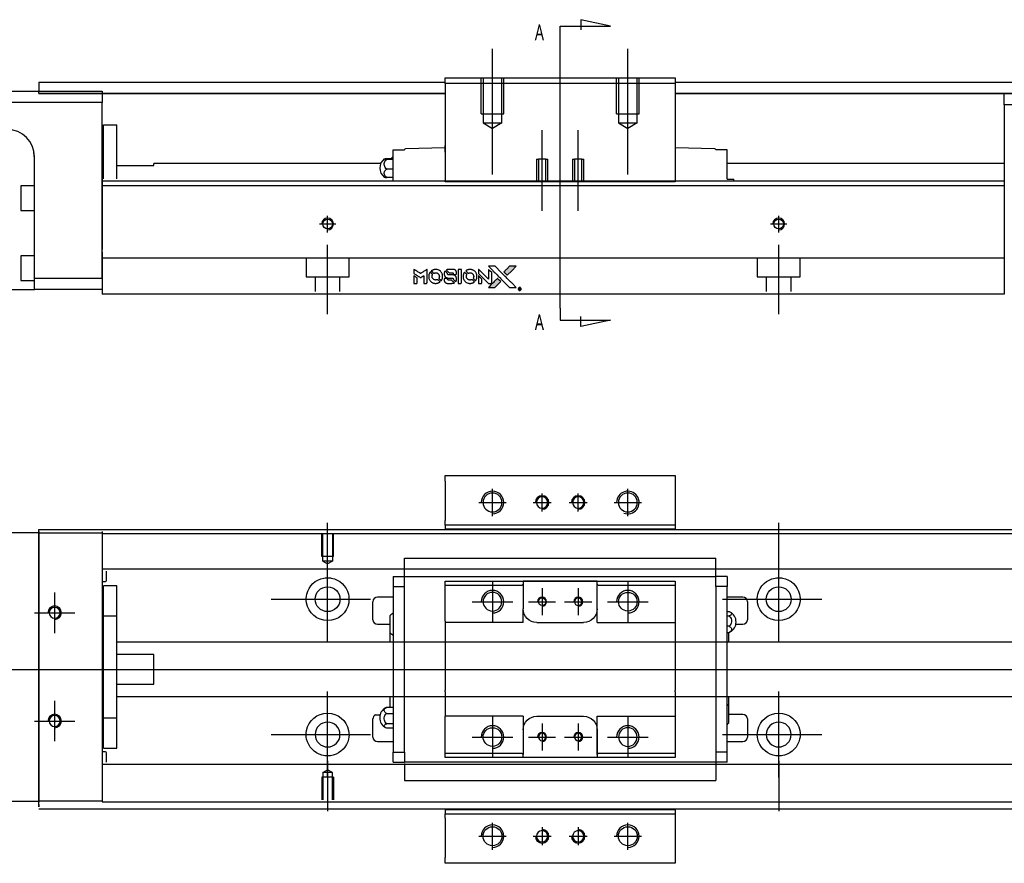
# Model space of a CAD drawing. Header units: millimetres. Extents: x -257 to 3135, y -1556 to 860.
# Tile 34 of 40: x 1218 to 1436, y -636 to -449. Entities that reach past the tile are written whole.
import ezdxf
from ezdxf.lldxf.tags import DXFTag

# ---------------------------------------------------------------- set-up
doc = ezdxf.new("R2010")
doc.units = ezdxf.units.MM
doc.layers.get('0').update_dxf_attribs({"linetype": 'CONTINUOUS'})
doc.styles.add('CHN', font='Microsoft JhengHei.ttf')
tags = doc.linetypes.add('DASHED', pattern=[25.72, 12.86, -12.86]).pattern_tags.tags
tags[6:7] = [DXFTag(74, 4), DXFTag(75, 0), DXFTag(340, '0'), DXFTag(46, 0.0), DXFTag(50, 0.0), DXFTag(44, 0.0), DXFTag(45, 0.0)]
tags[4:5] = [DXFTag(74, 4), DXFTag(75, 0), DXFTag(340, '0'), DXFTag(46, 0.0), DXFTag(50, 0.0), DXFTag(44, 0.0), DXFTag(45, 0.0)]

# ---------------------------------------------------------------- blocks, each defined once
blk = doc.blocks.new('MosionX logo(完整正式版)')
h = blk.add_hatch(color=22)
h.dxf.hatch_style = 1
h.paths.add_polyline_path([(-1416, 1831), (-1517, 1831), (-1619, 1831), (-1707, 1742, 0.000288), (-1740, 1709, 0.000479), (-1769, 1680, 0.000013), (-1794, 1654, 0.197177), (-1794, 1654, 0.197497), (-1794, 1653, 0.00004), (-1779, 1638, 0.000834), (-1763, 1622, 0.000506), (-1744, 1603), (-1694, 1552), (-1555, 1692)])
h.paths.add_polyline_path([(-1892, 1355), (-1942, 1405, 0.000476), (-1962, 1424, 0.000789), (-1978, 1441, 0.000035), (-1993, 1455, 0.19758), (-1993, 1456, 0.198396), (-1994, 1455, 0.000019), (-2014, 1435, 0.000582), (-2036, 1413, 0.000351), (-2062, 1387, 0.000108), (-2174, 1275, 0.000692), (-2230, 1218, 0.000077), (-2269, 1179, 0.197527), (-2269, 1178, 0.410181), (-2269, 1177, 0.000493), (-2248, 1177, 0.002424), (-2219, 1177, 0.000529), (-2169, 1177), (-2070, 1177), (-1981, 1266)])
at = {"color": 22}
for points in [[(-2150, 1708, -0.000056), (-2089, 1647, -0.000021), (-2004, 1562, -0.000021), (-1911, 1469, -0.000025), (-1823, 1381), (-1619, 1177), (-1518, 1177), (-1417, 1177), (-1553, 1315, 0.000274), (-1619, 1381, 0.000123), (-1705, 1467, 0.000121), (-1797, 1559, 0.000165), (-1879, 1641), (-2068, 1831), (-2170, 1831), (-2272, 1831)], [(-1707, 1742, 0.000288), (-1740, 1709, 0.000479), (-1769, 1680, 0.000013), (-1794, 1654, 0.197177), (-1794, 1654, 0.197497), (-1794, 1653, 0.00004), (-1779, 1638, 0.000836), (-1763, 1622, 0.000505), (-1744, 1603), (-1694, 1552), (-1555, 1692), (-1416, 1831), (-1517, 1831), (-1619, 1831)], [(-4562, 1668), (-4562, 1603), (-4545, 1592, -0.000297), (-4534, 1586, -0.000037), (-4510, 1571, -0.000043), (-4482, 1554, -0.000036), (-4452, 1535, 0.000044), (-4422, 1517, 0.000063), (-4396, 1501, 0.000035), (-4374, 1488, 0.0009), (-4368, 1484), (-4360, 1479), (-4348, 1486, 0.001175), (-4342, 1490, 0.000208), (-4329, 1498, 0.000225), (-4315, 1506, 0.000203), (-4300, 1516, -0.000711), (-4286, 1525, -0.001119), (-4274, 1532, -0.000263), (-4263, 1539, -0.04589), (-4262, 1539, -0.519312), (-4261, 1539, -0.001914), (-4261, 1521, -0.003124), (-4260, 1493, -0.000285), (-4260, 1421), (-4260, 1303), (-4219, 1303, 0.001727), (-4189, 1303, 0.025279), (-4179, 1303, 0.073886), (-4173, 1305, 0.07426), (-4167, 1308, 0.03264), (-4166, 1310, 0.01784), (-4164, 1311, 0.017712), (-4163, 1313, 0.026854), (-4162, 1315), (-4160, 1319), (-4160, 1526), (-4159, 1733), (-4162, 1731, -0.004595), (-4163, 1730, -0.00016), (-4169, 1726, -0.000298), (-4177, 1722, -0.000208), (-4185, 1717, 0.000986), (-4210, 1701, 0.00025), (-4250, 1676, 0.000268), (-4292, 1650, 0.000436), (-4329, 1627, -0.002932), (-4341, 1619, -0.004718), (-4351, 1613, -0.001113), (-4360, 1608, -0.227179), (-4361, 1608, -0.045982), (-4362, 1608, -0.000145), (-4374, 1616, -0.000825), (-4387, 1624, -0.000517), (-4403, 1634, 0.000056), (-4458, 1668, 0.000289), (-4488, 1687, 0.000481), (-4511, 1701, 0.000418), (-4535, 1715), (-4562, 1732)], [(-4562, 1417), (-4562, 1303), (-4521, 1303, 0.000842), (-4494, 1303, 0.010591), (-4484, 1303, 0.028995), (-4479, 1303, 0.069543), (-4475, 1305, 0.051063), (-4471, 1307, 0.039932), (-4468, 1310, 0.039414), (-4465, 1314, 0.045845), (-4462, 1318, 0.094811), (-4461, 1322, 0.007124), (-4461, 1333, 0.004713), (-4461, 1352, 0.000534), (-4461, 1395), (-4461, 1469), (-4471, 1475, 0.000828), (-4502, 1494, 0.000879), (-4532, 1513, 0.000048), (-4561, 1530, 0.137596), (-4562, 1531, 0.413028), (-4562, 1530, 0.000016), (-4562, 1497, 0.000623), (-4562, 1460, 0.000374)], [(-4068, 1643, 0.064158), (-4094, 1594, 0.06356), (-4108, 1539, 0.064004), (-4107, 1483, 0.066747), (-4091, 1429, 0.04321), (-4073, 1396, 0.044737), (-4050, 1367, 0.044901), (-4021, 1342, 0.044184), (-3989, 1323, 0.026293), (-3965, 1313, 0.033344), (-3941, 1306, 0.033227), (-3917, 1303, 0.025815), (-3890, 1302, 0.023119), (-3864, 1304, 0.031044), (-3841, 1308, 0.031337), (-3819, 1315, 0.024258), (-3796, 1325, 0.015622), (-3788, 1329, 0.008495), (-3778, 1335, 0.008415), (-3769, 1341, 0.020814), (-3763, 1346), (-3760, 1348), (-3791, 1379, 0.002843), (-3814, 1403, 0.033917), (-3823, 1411, 0.087906), (-3831, 1414, 0.073302), (-3839, 1416, 0.022047), (-3843, 1415, 0.026465), (-3847, 1415, 0.022233), (-3851, 1414, 0.009985), (-3857, 1412, -0.039011), (-3876, 1407, -0.044398), (-3896, 1406, -0.045096), (-3915, 1408, -0.04265), (-3934, 1413, -0.071154), (-3961, 1428, -0.068827), (-3983, 1450, -0.068713), (-3998, 1476, -0.070507), (-4005, 1506, -0.028605), (-4006, 1519, -0.031418), (-4005, 1531, -0.031044), (-4002, 1544, -0.02668), (-3998, 1556, 0.038913), (-3996, 1564, 0.043732), (-3995, 1571, 0.047754), (-3995, 1578, 0.075756), (-3997, 1583, 0.07294), (-3999, 1586, 0.003456), (-4006, 1594, 0.005023), (-4017, 1605, 0.002422), (-4030, 1619, 0.000819), (-4042, 1631, 0.001349), (-4053, 1641, 0.0001), (-4062, 1650, 0.205335), (-4062, 1651, 0.219821), (-4063, 1650, 0.002494), (-4064, 1648, 0.007089), (-4066, 1646, 0.004494)], [(-3917, 1731, 0.024131), (-3935, 1728, 0.022344), (-3954, 1723, 0.021883), (-3972, 1717, 0.020884), (-3990, 1709, 0.010669), (-4000, 1703, 0.010389), (-4011, 1697, 0.010913), (-4020, 1692, 0.022227), (-4026, 1687), (-4029, 1685), (-3996, 1653, 0.002452), (-3984, 1640, 0.003628), (-3972, 1630, 0.001662), (-3963, 1621, 0.070159), (-3960, 1619, 0.047671), (-3958, 1618, 0.018624), (-3956, 1618, 0.017921), (-3953, 1617, 0.018804), (-3950, 1617, 0.018255), (-3946, 1617, 0.041312), (-3943, 1617, 0.037164), (-3939, 1618, 0.012342), (-3935, 1620, -0.015101), (-3924, 1624, -0.035998), (-3916, 1626, -0.033244), (-3907, 1627, -0.011249), (-3894, 1627, -0.004059), (-3883, 1627, -0.019693), (-3877, 1627, -0.027943), (-3872, 1626, -0.014411), (-3866, 1624, -0.033089), (-3851, 1619, -0.033887), (-3838, 1613, -0.034021), (-3825, 1604, -0.033942), (-3814, 1594, -0.02816), (-3804, 1582, -0.035032), (-3796, 1570, -0.035269), (-3790, 1557, -0.029196), (-3785, 1543, -0.037862), (-3782, 1526, -0.043657), (-3782, 1510, -0.043064), (-3784, 1494, -0.035184), (-3790, 1477, 0.033699), (-3792, 1470, 0.052815), (-3793, 1463, 0.059167), (-3793, 1456, 0.058972), (-3791, 1450, 0.059208), (-3788, 1445, 0.021125), (-3783, 1439, 0.008691), (-3773, 1429, 0.000851), (-3749, 1405, 0.001873), (-3736, 1393, 0.013884), (-3730, 1387, 0.022355), (-3726, 1385, 0.341453), (-3725, 1385, 0.073011), (-3722, 1388, 0.004587), (-3714, 1399, 0.00748), (-3707, 1411, 0.016837), (-3702, 1420, 0.028606), (-3692, 1443, 0.031352), (-3685, 1465, 0.031004), (-3681, 1489, 0.0268), (-3680, 1514, 0.026698), (-3681, 1541, 0.03002), (-3686, 1566, 0.030357), (-3693, 1590, 0.028554), (-3703, 1614, 0.062944), (-3732, 1658, 0.062206), (-3772, 1694, 0.062448), (-3819, 1719, 0.064355), (-3870, 1731, 0.017377), (-3880, 1731, 0.008369), (-3893, 1731, 0.008367), (-3907, 1731, 0.01757)], [(-3610, 1675, 0.023289), (-3616, 1665, 0.026845), (-3621, 1655, 0.026047), (-3626, 1644, 0.019751), (-3629, 1631, 0.013249), (-3631, 1624, 0.025169), (-3631, 1618, 0.016532), (-3632, 1611, 0.002937), (-3632, 1598, 0.003317), (-3632, 1586, 0.011808), (-3631, 1578, 0.01777), (-3631, 1572, 0.021476), (-3630, 1567, 0.04325), (-3623, 1544, 0.045753), (-3612, 1523, 0.04649), (-3598, 1505, 0.047672), (-3581, 1490, 0.025315), (-3573, 1485, 0.015208), (-3564, 1480, 0.01512), (-3554, 1476, 0.022488), (-3546, 1473, 0.027857), (-3532, 1469, 0.034138), (-3519, 1467, 0.014286), (-3499, 1467, 0.00124), (-3449, 1467, -0.00103), (-3418, 1467, -0.002552), (-3396, 1466, -0.001594), (-3379, 1466, -0.047676), (-3374, 1466, -0.085307), (-3367, 1463, -0.097789), (-3361, 1457, -0.085947), (-3357, 1450, -0.051339), (-3356, 1440, 0.014634), (-3355, 1436, 0.015028), (-3355, 1433, 0.014927), (-3354, 1430, 0.059415), (-3353, 1429, 0.070595), (-3351, 1425, 0.00028), (-3315, 1389, 0.000111), (-3279, 1352, 0.200239), (-3277, 1352, 0.268906), (-3276, 1352, 0.001866), (-3271, 1361, 0.007532), (-3267, 1370, 0.017818), (-3263, 1376, 0.013256), (-3261, 1383, 0.011636), (-3258, 1391, 0.011528), (-3256, 1399, 0.012303), (-3254, 1407, 0.0423), (-3252, 1419, 0.013657), (-3252, 1437, 0.013857), (-3252, 1455, 0.037428), (-3254, 1468, 0.014927), (-3256, 1477, 0.0122), (-3259, 1486, 0.012518), (-3262, 1494, 0.023062), (-3265, 1501, 0.065961), (-3281, 1525, 0.06055), (-3304, 1545, 0.059676), (-3331, 1559, 0.060497), (-3360, 1567, 0.025683), (-3367, 1567, 0.001528), (-3386, 1567, 0.002124), (-3410, 1568, 0.001173), (-3439, 1568, -0.000809), (-3490, 1568, -0.017164), (-3506, 1568, -0.063931), (-3514, 1570, -0.108429), (-3520, 1573, -0.052941), (-3523, 1577, -0.063675), (-3525, 1582, -0.050562), (-3526, 1587, -0.020337), (-3527, 1595, 0.009897), (-3528, 1599, 0.016482), (-3528, 1603, 0.019019), (-3529, 1606, 0.06043), (-3530, 1608, 0.076267), (-3533, 1613, 0.00054), (-3566, 1646, 0.000307), (-3601, 1680, 0.142594), (-3604, 1681, 0.232419), (-3604, 1681, 0.022995), (-3606, 1680, 0.024627), (-3608, 1678, 0.015407)], [(-3516, 1731, 0.018538), (-3522, 1730, 0.010695), (-3530, 1729, 0.01068), (-3538, 1727, 0.017678), (-3544, 1725, 0.013849), (-3551, 1722, 0.011814), (-3559, 1719, 0.004513), (-3566, 1716, 0.290035), (-3566, 1715, 0.196418), (-3566, 1714, 0.000124), (-3554, 1702, 0.001477), (-3540, 1688, 0.000898), (-3524, 1671), (-3481, 1629), (-3427, 1628, -0.001471), (-3387, 1628, -0.028714), (-3374, 1627, -0.097073), (-3367, 1625, -0.084199), (-3361, 1620, -0.042698), (-3359, 1616, -0.053912), (-3357, 1612, -0.051004), (-3356, 1608, -0.032967), (-3355, 1602, 0.00807), (-3355, 1600, 0.003023), (-3355, 1596, 0.002994), (-3355, 1592, 0.003629), (-3355, 1588), (-3354, 1579), (-3313, 1579, 0.001618), (-3293, 1579, 0.005206), (-3280, 1579, 0.00535), (-3271, 1579, 0.060675), (-3268, 1580, 0.048484), (-3266, 1581, 0.02389), (-3264, 1582, 0.022812), (-3261, 1584, 0.02462), (-3259, 1586, 0.061781), (-3255, 1591, 0.080179), (-3253, 1596, 0.048561), (-3252, 1604, 0.010021), (-3251, 1619, 0.016602), (-3252, 1638, 0.031409), (-3254, 1653, 0.036474), (-3258, 1666, 0.03439), (-3263, 1679, 0.065928), (-3277, 1699, 0.069066), (-3296, 1715, 0.065697), (-3319, 1725, 0.051559), (-3346, 1731, 0.020904), (-3360, 1731, 0.000451), (-3431, 1731, 0.000419), (-3502, 1732, 0.022759)], [(-3202, 1517), (-3202, 1303), (-3160, 1303), (-3118, 1303), (-3113, 1306, 0.071429), (-3109, 1309, 0.054799), (-3105, 1313, 0.053585), (-3102, 1318, 0.060698), (-3101, 1323, 0.033975), (-3100, 1332, 0.000112), (-3100, 1441, 0.000726), (-3100, 1548, 0.001084), (-3101, 1641), (-3102, 1732), (-3152, 1732), (-3202, 1732)], [(-3011, 1643, 0.018008), (-3017, 1634, 0.009842), (-3023, 1622, 0.009807), (-3030, 1610, 0.015716), (-3035, 1599, 0.048467), (-3047, 1561, 0.045841), (-3052, 1520, 0.046006), (-3049, 1479, 0.049638), (-3039, 1441, 0.064819), (-3012, 1391, 0.06695), (-2974, 1350, 0.066691), (-2926, 1320, 0.063505), (-2872, 1304, 0.03135), (-2858, 1302, 0.010439), (-2837, 1302, 0.010391), (-2817, 1302, 0.032408), (-2803, 1304, 0.015696), (-2787, 1307, 0.018095), (-2771, 1312, 0.018551), (-2757, 1317, 0.018352), (-2743, 1323, 0.015568), (-2733, 1328, 0.009832), (-2723, 1334, 0.009795), (-2713, 1341, 0.023727), (-2706, 1346), (-2703, 1348), (-2734, 1379, 0.001528), (-2751, 1397, 0.010022), (-2760, 1406, 0.019586), (-2766, 1411, 0.061865), (-2771, 1413, 0.055054), (-2777, 1415, 0.061607), (-2784, 1416, 0.048725), (-2792, 1415, 0.020221), (-2802, 1412, -0.017722), (-2813, 1409, -0.02685), (-2822, 1407, -0.02759), (-2832, 1406, -0.020233), (-2843, 1406, -0.04793), (-2864, 1409, -0.048386), (-2883, 1416, -0.047866), (-2901, 1426, -0.044964), (-2917, 1440, -0.04333), (-2931, 1457, -0.050921), (-2941, 1475, -0.051473), (-2946, 1495, -0.0459), (-2948, 1516, -0.019014), (-2948, 1526, -0.024114), (-2947, 1535, -0.025081), (-2945, 1544, -0.023892), (-2942, 1553, 0.008624), (-2939, 1560, 0.026486), (-2938, 1564, 0.035074), (-2937, 1568, 0.02756), (-2937, 1573, 0.087163), (-2939, 1580, 0.073291), (-2942, 1587, 0.028074), (-2951, 1596, 0.002594), (-2973, 1619), (-3005, 1651)], [(-2860, 1730, 0.023681), (-2878, 1728, 0.022402), (-2896, 1723, 0.021929), (-2914, 1717, 0.020503), (-2931, 1709, 0.013745), (-2941, 1704, 0.009767), (-2952, 1698, 0.009658), (-2962, 1691, 0.027804), (-2968, 1687), (-2971, 1685), (-2939, 1653, 0.002053), (-2924, 1638, 0.006738), (-2914, 1628, 0.007826), (-2907, 1622, 0.063909), (-2903, 1619, 0.061532), (-2897, 1617, 0.068674), (-2891, 1617, 0.052072), (-2885, 1618, 0.019648), (-2875, 1621, -0.018366), (-2864, 1624, -0.0288), (-2854, 1626, -0.029061), (-2844, 1627, -0.019155), (-2832, 1627, -0.053809), (-2807, 1624, -0.058833), (-2784, 1615, -0.058566), (-2764, 1601, -0.052525), (-2746, 1582, -0.044733), (-2737, 1566, -0.040573), (-2729, 1547, -0.041123), (-2725, 1529, -0.04951), (-2725, 1511, -0.017369), (-2725, 1502, -0.024255), (-2727, 1495, -0.023787), (-2729, 1487, -0.015798), (-2732, 1479, 0.010631), (-2734, 1474, 0.033653), (-2735, 1470, 0.037806), (-2736, 1467, 0.016307), (-2736, 1462, 0.068179), (-2734, 1453, 0.095747), (-2731, 1446, 0.033418), (-2722, 1436, 0.002133), (-2695, 1409, 0.001452), (-2680, 1395, 0.012393), (-2673, 1388, 0.020479), (-2668, 1385, 0.344362), (-2667, 1385, 0.074287), (-2663, 1388, 0.005454), (-2656, 1400, 0.008391), (-2649, 1412, 0.017097), (-2643, 1422, 0.027375), (-2635, 1442, 0.02835), (-2628, 1463, 0.027723), (-2624, 1485, 0.023913), (-2623, 1509, 0.027047), (-2623, 1537, 0.031685), (-2627, 1563, 0.032425), (-2634, 1588, 0.031013), (-2644, 1612, 0.037914), (-2661, 1641, 0.040153), (-2682, 1667, 0.039834), (-2707, 1688, 0.036173), (-2736, 1707, 0.040752), (-2765, 1719, 0.035885), (-2796, 1728, 0.035491), (-2828, 1731, 0.037615)], [(-2572, 1669), (-2572, 1604), (-2422, 1453), (-2271, 1303), (-2229, 1303, 0.0008), (-2202, 1303, 0.010795), (-2192, 1303, 0.030495), (-2186, 1304, 0.080372), (-2183, 1305, 0.03816), (-2179, 1308, 0.041799), (-2176, 1310, 0.042486), (-2174, 1314, 0.042078), (-2172, 1317, 0.099276), (-2170, 1322, 0.003302), (-2170, 1343, 0.002586), (-2170, 1380, 0.000204), (-2170, 1477), (-2170, 1633), (-2221, 1683), (-2271, 1733), (-2271, 1583), (-2272, 1433), (-2419, 1582, 0.000253), (-2476, 1639, 0.000412), (-2524, 1687, 0.000041), (-2567, 1730, 0.041338), (-2570, 1732), (-2572, 1734)], [(-2572, 1416), (-2572, 1303), (-2530, 1303), (-2488, 1303), (-2483, 1306, 0.03146), (-2480, 1308, 0.026444), (-2478, 1310, 0.026444), (-2476, 1312, 0.031457), (-2475, 1314), (-2472, 1319), (-2471, 1375), (-2471, 1431), (-2521, 1481, 0.000745), (-2540, 1499, 0.001228), (-2556, 1515, 0.000087), (-2571, 1529, 0.195134), (-2571, 1530, 0.412117), (-2572, 1529, 0.000048), (-2572, 1496, 0.00109), (-2572, 1460, 0.000653)], [(-3615, 1454, 0.065483), (-3620, 1451, 0.053271), (-3625, 1447, 0.052018), (-3628, 1443, 0.0556), (-3631, 1437, 0.036839), (-3632, 1434, 0.026922), (-3632, 1430, 0.016905), (-3633, 1424, 0.004317), (-3633, 1416, 0.016369), (-3632, 1397, 0.029936), (-3630, 1382, 0.03418), (-3627, 1369, 0.031327), (-3621, 1356, 0.046935), (-3612, 1340, 0.054053), (-3600, 1327, 0.053701), (-3585, 1317, 0.045364), (-3568, 1309, 0.032479), (-3552, 1305, 0.03386), (-3537, 1303, 0.013578), (-3512, 1303, 0.001155), (-3450, 1303, 0.000413), (-3396, 1303, 0.005008), (-3375, 1304, 0.013199), (-3364, 1304, 0.033956), (-3355, 1305, 0.013909), (-3347, 1308, 0.010864), (-3337, 1310, 0.010938), (-3329, 1313, 0.028702), (-3323, 1316), (-3318, 1318), (-3362, 1362), (-3405, 1406), (-3455, 1406, -0.001504), (-3477, 1406, -0.00328), (-3493, 1406, -0.001901), (-3506, 1406, -0.061333), (-3510, 1407, -0.063621), (-3514, 1409, -0.048633), (-3518, 1412, -0.046769), (-3522, 1415, -0.047961), (-3525, 1420, -0.02678), (-3526, 1424, -0.050957), (-3527, 1427, -0.029398), (-3528, 1431, -0.00401), (-3528, 1441), (-3529, 1456), (-3569, 1456, 0.001061), (-3593, 1456, 0.009147), (-3604, 1455, 0.020721), (-3611, 1455, 0.051619)], [(-2062, 1387, 0.000108), (-2174, 1275, 0.000692), (-2230, 1218, 0.000077), (-2269, 1179, 0.197527), (-2269, 1178, 0.410182), (-2269, 1177, 0.000493), (-2248, 1177, 0.002424), (-2219, 1177, 0.000529), (-2170, 1177), (-2070, 1177), (-1981, 1266), (-1892, 1355), (-1942, 1405, 0.000476), (-1962, 1424, 0.000789), (-1978, 1441, 0.000035), (-1993, 1455, 0.19758), (-1993, 1456, 0.198396), (-1994, 1455, 0.000019), (-2014, 1435, 0.000582), (-2036, 1413, 0.000351)], [(-1319, 1173, 0.082374), (-1332, 1167, 0.083404), (-1342, 1157, 0.082663), (-1349, 1145, 0.07897), (-1351, 1130, 0.084941), (-1349, 1114, 0.08953), (-1341, 1100, 0.090743), (-1329, 1090, 0.090193), (-1313, 1085, 0.10067), (-1296, 1085, 0.099454), (-1281, 1093, 0.097736), (-1269, 1106, 0.09365), (-1263, 1122, 0.07584), (-1263, 1135, 0.068415), (-1267, 1148, 0.068328), (-1274, 1159, 0.075277), (-1283, 1168, 0.059367), (-1291, 1172, 0.048986), (-1300, 1174, 0.048519), (-1310, 1174, 0.055347)], [(-1325, 1129), (-1325, 1104), (-1322, 1104), (-1319, 1104), (-1319, 1114), (-1319, 1125), (-1313, 1125), (-1306, 1126), (-1302, 1119, -0.003356), (-1300, 1116, -0.002757), (-1298, 1113, -0.002784), (-1296, 1110, -0.007382), (-1295, 1108, 0.019487), (-1294, 1105, 0.098302), (-1293, 1104, 0.116932), (-1291, 1104, 0.032798), (-1289, 1104), (-1285, 1104), (-1288, 1108, 0.005748), (-1289, 1111, 0.002522), (-1291, 1114, 0.002495), (-1293, 1117, 0.00334), (-1295, 1120), (-1299, 1126), (-1296, 1128, 0.066516), (-1292, 1130, 0.085926), (-1290, 1133, 0.082934), (-1289, 1137, 0.05747), (-1289, 1141, 0.023576), (-1289, 1144, 0.043538), (-1289, 1146, 0.050891), (-1290, 1148, 0.049897), (-1291, 1149, 0.067884), (-1295, 1152, 0.077412), (-1298, 1154, 0.049266), (-1304, 1154, 0.012208), (-1313, 1155), (-1325, 1155)], [(-1298, 1147, -0.120545), (-1296, 1144, -0.09136), (-1295, 1141, -0.087576), (-1296, 1137, -0.098026), (-1297, 1134, -0.079907), (-1299, 1133, -0.087697), (-1300, 1132, -0.041371), (-1303, 1132, -0.005557), (-1309, 1132), (-1319, 1131), (-1319, 1140), (-1319, 1149), (-1310, 1149, -0.007471), (-1305, 1149, -0.035301), (-1302, 1148, -0.060486), (-1300, 1148, -0.063546)]]:
    blk.add_lwpolyline(points, format="xyb", close=True, dxfattribs=at)

msp = doc.modelspace()

# ---------------------------------------------------------------- linework, layer by layer
for p, q in [((1348.7, -450.55), (1342.11, -449.12)), ((1342.11, -449.12), (1342.11, -451.34)), ((1337.55, -450.55), (1348.7, -450.55)), ((1337.55, -453.19), (1337.55, -450.55)), ((1337.55, -513.07), (1337.55, -453.19)), ((1337.55, -513.07), (1337.55, -515.71)), ((1342.11, -517.14), (1342.11, -514.91)), ((1337.55, -515.71), (1348.7, -515.71)), ((1348.7, -515.71), (1342.11, -517.14)), ((1322.55, -559.15), (1322.55, -553.15)), ((1333.55, -558.15), (1333.55, -554.15)), ((1341.55, -558.15), (1341.55, -554.15)), ((1352.55, -559.15), (1352.55, -553.15)), ((1319.55, -556.15), (1325.55, -556.15)), ((1331.55, -556.15), (1335.55, -556.15)), ((1339.55, -556.15), (1343.55, -556.15)), ((1349.55, -556.15), (1355.55, -556.15)), ((1286, -571.77), (1286, -560.64)), ((1386, -571.77), (1386, -560.64)), ((1286, -587.12), (1286, -568.07)), ((1386, -587.12), (1386, -568.07)), ((1225.5, -576.1), (1225.5, -585.1)), ((1273.5, -577.6), (1295.53, -577.6)), ((1373.5, -577.6), (1395.53, -577.6)), ((1221, -580.6), (1230, -580.6)), ((1172, -593.15), (1340.3, -593.15)), ((1340.3, -593.15), (1547.7, -593.15)), ((1225.5, -600.1), (1225.5, -609.1)), ((1286, -617.12), (1286, -598.07)), ((1386, -617.12), (1386, -598.07)), ((1296.63, -603.24), (1297.63, -603.24)), ((1221, -604.6), (1230, -604.6)), ((1273.5, -607.6), (1295.53, -607.6)), ((1373.5, -607.6), (1395.53, -607.6)), ((1286, -613.43), (1286, -624.55)), ((1386, -613.43), (1386, -624.55)), ((1322.55, -633.15), (1322.55, -627.15)), ((1333.55, -628.15), (1333.55, -632.15)), ((1341.55, -628.15), (1341.55, -632.15)), ((1352.55, -633.15), (1352.55, -627.15)), ((1319.55, -630.15), (1325.55, -630.15)), ((1331.55, -630.15), (1335.55, -630.15)), ((1339.55, -630.15), (1343.55, -630.15)), ((1349.55, -630.15), (1355.55, -630.15))]:
    msp.add_line(p, q)
at = {"ltscale": 0.2}
for p, q in [((1322.55, -483.41), (1322.55, -455.59)), ((1352.55, -483.41), (1352.55, -455.59)), ((1333.55, -491.46), (1333.55, -473.64)), ((1341.55, -491.46), (1341.55, -473.64))]:
    msp.add_line(p, q, dxfattribs=at)
at = {"linetype": 'Continuous'}
for p, q in [((1312.05, -462), (1363.05, -462)), ((1312.05, -463.29), (1312.05, -462)), ((1363.05, -462), (1363.05, -463.29)), ((1222, -463), (1312.05, -463)), ((1222, -463), (1222, -464)), ((1222, -464), (1222, -465)), ((1312.05, -463.29), (1312.05, -485)), ((1363.05, -463.29), (1312.05, -463.29)), ((1363.05, -463), (1447, -463)), ((1363.05, -463.29), (1363.05, -485)), ((1177, -464.95), (1236, -464.95)), ((1222, -464.95), (1222, -464.95)), ((1222, -465.5), (1222, -465)), ((1312.05, -465.5), (1222, -465.5)), ((1222, -465.5), (1312.05, -465.5)), ((1236, -464.95), (1236, -467.45)), ((1447, -465.5), (1363.05, -465.5)), ((1363.05, -465.5), (1447, -465.5)), ((1436, -465.5), (1447, -465.5)), ((1436, -468), (1436, -465.5)), ((1236, -467.45), (1177, -467.45)), ((1236, -506.45), (1236, -467.45)), ((1447, -468), (1436, -468)), ((1436, -468), (1436, -507)), ((1236.3, -472.45), (1239.3, -472.45)), ((1236.3, -484.4), (1236.3, -472.45)), ((1236.3, -472.45), (1239.3, -472.45)), ((1236.3, -484.4), (1236.3, -472.45)), ((1239.3, -484.4), (1239.3, -472.45)), ((1239.3, -484.4), (1239.3, -472.45)), ((1236.3, -475.7), (1236, -475.7)), ((1236.3, -475.7), (1236, -475.7)), ((1303.05, -478), (1303.05, -477.93)), ((1312.05, -477.5), (1303.25, -477.73)), ((1312.05, -478), (1312.05, -477)), ((1363.05, -477), (1363.05, -478)), ((1371.86, -477.73), (1363.05, -477.5)), ((1372.05, -477.93), (1372.05, -478)), ((1221, -506.45), (1221, -479.45)), ((1299.1, -479.89), (1300.55, -479.89)), ((1300.55, -480.13), (1299.1, -480.13)), ((1300.55, -478), (1303.05, -478)), ((1300.55, -480.2), (1300.55, -478)), ((1311.99, -478.5), (1312.05, -478.5)), ((1312.05, -478.5), (1312.05, -478)), ((1363.05, -478), (1363.05, -478.5)), ((1363.05, -478.5), (1363.12, -478.5)), ((1374.55, -478), (1372.05, -478)), ((1374.55, -480.2), (1374.55, -478)), ((1239.3, -481.45), (1247.5, -481.45)), ((1297.76, -481), (1247.5, -481)), ((1247.5, -481.45), (1247.5, -481)), ((1300.55, -482.24), (1299.1, -482.24)), ((1300.55, -483.5), (1300.55, -480.2)), ((1374.55, -483.5), (1374.55, -480.2)), ((1436, -481), (1374.55, -481)), ((1300.55, -484.11), (1299.1, -484.11)), ((1300.55, -484.95), (1300.55, -483.5)), ((1374.55, -484.5), (1374.55, -483.5)), ((1374.55, -484.5), (1375.94, -484.5)), ((1375.94, -484.5), (1376.05, -484.5)), ((1375.94, -484.5), (1375.94, -484.95)), ((1376.05, -484.95), (1376.05, -484.5)), ((1221, -485.95), (1218, -485.95)), ((1218, -485.95), (1218, -491.45)), ((1340.11, -484.95), (1236, -484.95)), ((1339.86, -485.95), (1236, -485.95)), ((1312.05, -485.05), (1312.05, -485)), ((1312.05, -485), (1363.05, -485)), ((1363.05, -485.05), (1312.05, -485.05)), ((1436, -485.95), (1339.86, -485.95)), ((1436, -484.95), (1340.11, -484.95)), ((1363.05, -485), (1363.05, -485.05)), ((1436, -485.95), (1436, -500.65)), ((1218, -491.45), (1221, -491.45)), ((1221, -501.45), (1218, -501.45)), ((1218, -501.45), (1218, -506.95)), ((1236, -500.6), (1236, -507.4)), ((1436, -500.65), (1436, -501.15)), ((1436, -501.15), (1436, -507.95)), ((1218, -506.95), (1221, -506.95)), ((1221, -508.95), (1221, -506.45)), ((1221, -506.45), (1236, -506.45)), ((1236, -507.4), (1236, -509.95)), ((1436, -507.95), (1436, -509.95)), ((1187, -508.95), (1221, -508.95)), ((1236, -508.95), (1221, -508.95)), ((1333.7, -509.95), (1236, -509.95)), ((1436, -509.95), (1333.7, -509.95)), ((1312.05, -551.44), (1312.05, -550.15)), ((1312.05, -550.15), (1363.05, -550.15)), ((1312.05, -551.44), (1312.05, -560.15)), ((1363.05, -550.15), (1363.05, -551.44)), ((1363.05, -551.44), (1363.05, -560.15)), ((1312.05, -561.15), (1312.05, -560.15)), ((1363.05, -560.15), (1363.05, -561.15)), ((1222, -562.85), (1177, -562.85)), ((1222, -562.6), (1222, -562.15)), ((1222, -562.15), (1348.25, -562.15)), ((1222, -562.6), (1222, -622.6)), ((1236, -562.55), (1236, -562.85)), ((1236, -562.85), (1236, -565.35)), ((1363.05, -561.15), (1312.05, -561.15)), ((1312.05, -561.15), (1312.05, -562.15)), ((1348.25, -562.15), (1547, -562.15)), ((1363.05, -561.15), (1363.05, -562.15)), ((1236, -565.35), (1236, -619.85)), ((1236, -619.85), (1236, -622.35)), ((1177, -622.35), (1222, -622.35)), ((1222, -623.6), (1222, -622.6)), ((1332.35, -624.15), (1222, -624.15)), ((1236, -622.35), (1236, -622.55)), ((1312.05, -624.15), (1312.05, -625.15)), ((1547, -624.15), (1332.35, -624.15)), ((1363.05, -624.15), (1363.05, -625.15)), ((1312.05, -626.15), (1312.05, -625.15)), ((1312.05, -625.15), (1363.05, -625.15)), ((1312.05, -626.15), (1312.05, -634.85)), ((1363.05, -625.15), (1363.05, -626.15)), ((1363.05, -626.15), (1363.05, -634.85)), ((1312.05, -636.15), (1312.05, -634.85)), ((1363.05, -634.85), (1363.05, -636.15)), ((1363.05, -636.15), (1312.05, -636.15))]:
    msp.add_line(p, q, dxfattribs=at)
at = {"linetype": 'DASHED', "ltscale": 0.3}
for p, q in [((1320.05, -470), (1320.05, -462)), ((1320.45, -462), (1320.45, -472)), ((1324.65, -472), (1324.65, -462)), ((1325.05, -470), (1325.05, -462)), ((1350.05, -470), (1350.05, -462)), ((1350.45, -462), (1350.45, -472)), ((1354.65, -472), (1354.65, -462)), ((1355.05, -470), (1355.05, -462)), ((1320.05, -470), (1325.05, -470)), ((1350.05, -470), (1355.05, -470)), ((1320.45, -472), (1324.65, -472)), ((1320.45, -472), (1322.55, -473.21)), ((1324.65, -472), (1322.55, -473.21)), ((1350.45, -472), (1354.65, -472)), ((1350.45, -472), (1352.55, -473.21)), ((1354.65, -472), (1352.55, -473.21)), ((1332.3, -480.05), (1332.3, -485.05)), ((1332.3, -480.05), (1332.75, -480.05)), ((1332.75, -480.05), (1332.75, -485.05)), ((1334.35, -480.05), (1332.75, -480.05)), ((1334.35, -485.05), (1334.35, -480.05)), ((1334.35, -480.05), (1334.8, -480.05)), ((1334.8, -485.05), (1334.8, -480.05)), ((1340.3, -480.05), (1340.3, -485.05)), ((1340.3, -480.05), (1340.75, -480.05)), ((1340.75, -480.05), (1340.75, -485.05)), ((1342.35, -480.05), (1340.75, -480.05)), ((1342.35, -485.05), (1342.35, -480.05)), ((1342.35, -480.05), (1342.8, -480.05)), ((1342.8, -485.05), (1342.8, -480.05)), ((1436, -501.95), (1236, -501.95)), ((1281.25, -501.95), (1281.25, -506.1)), ((1290.75, -506.1), (1290.75, -501.95)), ((1381.25, -501.95), (1381.25, -506.1)), ((1390.75, -506.1), (1390.75, -501.95)), ((1281.25, -506.1), (1290.75, -506.1)), ((1283.25, -506.1), (1283.25, -509.4)), ((1288.75, -509.4), (1288.75, -506.1)), ((1381.25, -506.1), (1390.75, -506.1)), ((1383.25, -506.1), (1383.25, -509.4)), ((1388.75, -509.4), (1388.75, -506.1)), ((1222, -562.85), (1236, -562.85)), ((1348, -563.1), (1236, -563.1)), ((1536, -563.1), (1348, -563.1)), ((1536, -570.93), (1236, -570.93)), ((1236, -571.38), (1236, -572.92)), ((1237, -573.46), (1237, -571.38)), ((1236, -572.92), (1236, -576.48)), ((1236, -573.66), (1236.8, -573.66)), ((1239.3, -574.6), (1236.3, -574.6)), ((1239.3, -574.6), (1236.3, -574.6)), ((1236.3, -581.28), (1236.3, -574.6)), ((1236.3, -581.28), (1236.3, -574.6)), ((1239.3, -581.28), (1239.3, -574.6)), ((1239.3, -581.28), (1239.3, -574.6)), ((1236, -576.48), (1236, -578.4)), ((1236, -578.4), (1236, -606.7)), ((1236.3, -581.85), (1236, -581.85)), ((1236.3, -581.85), (1236, -581.85)), ((1236.3, -603.91), (1236.3, -581.28)), ((1236.3, -581.28), (1239.3, -581.28)), ((1236.3, -603.91), (1236.3, -581.28)), ((1239.3, -603.91), (1239.3, -581.28)), ((1239.3, -603.91), (1239.3, -581.28)), ((1536, -587.15), (1239.3, -587.15)), ((1247.5, -589.83), (1239.3, -589.83)), ((1247.5, -596.46), (1247.5, -589.83)), ((1239.3, -596.46), (1247.5, -596.46)), ((1239.3, -599.15), (1536, -599.15)), ((1236, -603.35), (1236.3, -603.35)), ((1236, -603.35), (1236.3, -603.35)), ((1236.3, -603.91), (1239.3, -603.91)), ((1236.3, -610.6), (1236.3, -603.91)), ((1236.3, -610.6), (1236.3, -603.91)), ((1239.3, -610.6), (1239.3, -603.91)), ((1239.3, -610.6), (1239.3, -603.91)), ((1236, -606.7), (1236, -608.62)), ((1236, -608.62), (1236, -612.18)), ((1236.3, -610.6), (1239.3, -610.6)), ((1236.3, -610.6), (1239.3, -610.6)), ((1236.8, -611.44), (1236, -611.44)), ((1236, -612.18), (1236, -613.72)), ((1237, -613.72), (1237, -611.64)), ((1236, -613.72), (1236, -614.72)), ((1536, -614.27), (1236, -614.27)), ((1284.93, -616.05), (1286, -615.43)), ((1287.08, -616.05), (1286, -615.43)), ((1287.3, -617.05), (1284.7, -617.05)), ((1284.7, -617.05), (1284.7, -622.05)), ((1284.93, -616.05), (1284.93, -622.05)), ((1287.08, -616.05), (1284.93, -616.05)), ((1287.08, -622.05), (1287.08, -616.05)), ((1287.3, -617.05), (1287.3, -622.05)), ((1236, -622.35), (1222, -622.35)), ((1536, -622.6), (1236, -622.6))]:
    msp.add_line(p, q, dxfattribs=at)
at = {"linetype": 'DASHED'}
for p, q in [((1300.55, -478), (1300.55, -478)), ((1303.05, -478), (1303.05, -478)), ((1372.05, -478), (1372.05, -478)), ((1374.55, -478), (1374.55, -478)), ((1236, -484.4), (1236, -485.4)), ((1236, -485.4), (1236, -500.1)), ((1436, -484.95), (1436, -485.95)), ((1236, -506.45), (1236, -509.95)), ((1222, -566.16), (1222, -562.15)), ((1236, -562.85), (1236, -563.05)), ((1236, -563.05), (1236, -564.05)), ((1363.05, -562.1), (1312.05, -562.1)), ((1236, -564.05), (1236, -570.38)), ((1222, -576.16), (1222, -566.16)), ((1236, -570.38), (1236, -571.38)), ((1222, -584.16), (1222, -576.16)), ((1222, -600.16), (1222, -584.16)), ((1222, -608.16), (1222, -600.16)), ((1222, -618.16), (1222, -608.16)), ((1236, -614.72), (1236, -621.05)), ((1222, -623.1), (1222, -618.16)), ((1236, -621.05), (1236, -622.05)), ((1222, -623.1), (1222, -623.6)), ((1236, -622.05), (1236, -622.35)), ((1312.05, -624.19), (1363.05, -624.19))]:
    msp.add_line(p, q, dxfattribs=at)
at = {"ltscale": 0.5}
for p, q in [((1286, -496.27), (1286, -492.6)), ((1386, -496.27), (1386, -492.6)), ((1284.2, -494.4), (1287.8, -494.4)), ((1384.2, -494.4), (1387.8, -494.4)), ((1286, -514.4), (1286, -499.04)), ((1386, -514.4), (1386, -499.04))]:
    msp.add_line(p, q, dxfattribs=at)
at = {"linetype": 'DASHED', "ltscale": 0.1}
for p, q in [((1284.7, -568.14), (1284.7, -563.14)), ((1284.93, -569.14), (1284.93, -563.14)), ((1287.08, -563.14), (1287.08, -569.14)), ((1287.3, -568.14), (1287.3, -563.14)), ((1287.3, -568.14), (1284.7, -568.14)), ((1287.08, -569.14), (1284.93, -569.14)), ((1284.93, -569.14), (1286, -569.77)), ((1287.08, -569.14), (1286, -569.77))]:
    msp.add_line(p, q, dxfattribs=at)
at = {"linetype": 'DASHED', "ltscale": 0.5}
for p, q in [((1303.05, -568.54), (1303.05, -568.49)), ((1303.05, -568.67), (1303.05, -568.54)), ((1372.05, -568.54), (1303.05, -568.54)), ((1303.05, -572.24), (1303.05, -568.67)), ((1372.05, -568.54), (1372.05, -568.49)), ((1372.05, -568.67), (1372.05, -568.54)), ((1372.05, -572.24), (1372.05, -568.67)), ((1300.55, -572.57), (1300.55, -574.77)), ((1300.55, -572.57), (1303.05, -572.57)), ((1303.05, -572.57), (1303.05, -572.24)), ((1303.05, -573.57), (1303.05, -572.57)), ((1303.05, -572.57), (1372.05, -572.57)), ((1303.05, -572.67), (1303.05, -572.67)), ((1303.05, -574.77), (1303.05, -573.57)), ((1312.05, -574.57), (1312.05, -573.57)), ((1322.55, -573.65), (1322.55, -582.65)), ((1329.35, -573.57), (1329.35, -574.27)), ((1345.75, -573.57), (1329.35, -573.57)), ((1329.44, -573.57), (1345.66, -573.57)), ((1345.75, -574.27), (1345.75, -573.57)), ((1352.55, -573.65), (1352.55, -582.65)), ((1363.05, -573.57), (1363.05, -574.57)), ((1372.05, -572.57), (1372.05, -572.24)), ((1374.55, -572.57), (1372.05, -572.57)), ((1372.05, -573.57), (1372.05, -572.57)), ((1372.05, -572.67), (1372.05, -572.67)), ((1372.05, -574.77), (1372.05, -573.57)), ((1374.55, -572.57), (1374.55, -574.77)), ((1300.55, -574.77), (1303.05, -574.77)), ((1300.55, -574.77), (1300.55, -611.52)), ((1303.05, -575.25), (1303.05, -574.77)), ((1303.05, -575.25), (1303.05, -574.82)), ((1303.05, -611.04), (1303.05, -575.25)), ((1312.05, -582.45), (1312.05, -574.57)), ((1329.05, -574.57), (1312.05, -574.57)), ((1329.05, -574.57), (1329.35, -574.27)), ((1329.35, -574.27), (1329.35, -579.75)), ((1333.55, -575.15), (1333.55, -581.15)), ((1341.55, -575.15), (1341.55, -581.15)), ((1345.75, -574.27), (1346.05, -574.57)), ((1345.75, -582.75), (1345.75, -574.27)), ((1345.75, -579.75), (1345.75, -574.27)), ((1363.05, -574.57), (1346.05, -574.57)), ((1363.05, -574.57), (1363.05, -582.45)), ((1374.55, -574.77), (1372.05, -574.77)), ((1372.05, -574.77), (1372.05, -575.25)), ((1372.05, -574.82), (1372.05, -575.25)), ((1372.05, -575.25), (1372.05, -611.04)), ((1374.55, -611.52), (1374.55, -574.77)), ((1296.05, -582.15), (1296.05, -578.15)), ((1300.55, -577.15), (1297.05, -577.15)), ((1318.05, -578.15), (1327.05, -578.15)), ((1330.55, -578.15), (1336.55, -578.15)), ((1338.55, -578.15), (1344.55, -578.15)), ((1348.05, -578.15), (1357.05, -578.15)), ((1378.05, -577.15), (1374.55, -577.15)), ((1379.05, -578.15), (1379.05, -582.15)), ((1329.35, -582.75), (1329.35, -579.75)), ((1374.55, -580.35), (1375.01, -580.35)), ((1299.9, -585.07), (1299.9, -581.22)), ((1312.05, -582.45), (1312.05, -588.15)), ((1363.05, -582.45), (1363.05, -588.15)), ((1374.55, -581.29), (1375.01, -581.29)), ((1297.05, -583.15), (1299.9, -583.15)), ((1332.35, -582.75), (1342.75, -582.75)), ((1345.75, -582.75), (1363.05, -582.75)), ((1375.01, -583.59), (1374.55, -583.59)), ((1376.5, -583.15), (1378.05, -583.15)), ((1299.9, -587.15), (1299.9, -585.07)), ((1374.55, -584.94), (1375.01, -584.94)), ((1374.9, -584.94), (1374.9, -587.15)), ((1312.05, -588.15), (1312.05, -588.45)), ((1312.05, -588.45), (1312.05, -597.85)), ((1363.05, -588.15), (1363.05, -588.45)), ((1363.05, -588.45), (1363.05, -597.85)), ((1312.05, -598.15), (1312.05, -597.85)), ((1363.05, -598.15), (1363.05, -597.85)), ((1299.9, -601.57), (1299.9, -599.15)), ((1312.05, -598.15), (1312.05, -603.55)), ((1363.05, -598.15), (1363.05, -603.55)), ((1374.9, -599.15), (1374.9, -601.23)), ((1300.55, -601.57), (1299.1, -601.57)), ((1374.9, -601.23), (1374.9, -605.08)), ((1296.05, -608.15), (1296.05, -604.15)), ((1299.1, -602.93), (1300.55, -602.93)), ((1312.05, -603.85), (1312.05, -603.55)), ((1329.35, -603.55), (1312.05, -603.55)), ((1312.05, -611.72), (1312.05, -603.85)), ((1322.55, -603.65), (1322.55, -612.65)), ((1329.35, -603.55), (1329.35, -606.55)), ((1332.35, -603.55), (1342.75, -603.55)), ((1345.75, -612.02), (1345.75, -603.55)), ((1352.55, -603.65), (1352.55, -612.65)), ((1363.05, -603.55), (1363.05, -611.72)), ((1378.05, -603.15), (1374.9, -603.15)), ((1379.05, -604.15), (1379.05, -608.15)), ((1300.55, -605.23), (1299.1, -605.23)), ((1300.55, -606.17), (1299.1, -606.17)), ((1329.35, -606.55), (1329.35, -612.02)), ((1333.55, -605.15), (1333.55, -611.15)), ((1341.55, -605.15), (1341.55, -611.15)), ((1345.75, -606.55), (1345.75, -612.02)), ((1318.05, -608.15), (1327.05, -608.15)), ((1330.55, -608.15), (1336.55, -608.15)), ((1338.55, -608.15), (1344.55, -608.15)), ((1348.05, -608.15), (1357.05, -608.15)), ((1297.05, -609.15), (1300.55, -609.15)), ((1303.05, -611.48), (1303.05, -611.04)), ((1303.05, -611.52), (1303.05, -611.04)), ((1372.05, -611.04), (1372.05, -611.52)), ((1372.05, -611.04), (1372.05, -611.48)), ((1374.55, -609.15), (1378.05, -609.15)), ((1300.55, -611.52), (1303.05, -611.52)), ((1300.55, -613.72), (1300.55, -611.52)), ((1303.05, -611.52), (1303.05, -612.72)), ((1303.05, -612.72), (1303.05, -613.72)), ((1312.05, -611.72), (1329.05, -611.72)), ((1312.05, -612.72), (1312.05, -611.72)), ((1329.35, -612.02), (1329.05, -611.72)), ((1329.35, -612.72), (1329.35, -612.02)), ((1345.75, -612.72), (1329.35, -612.72)), ((1345.66, -612.72), (1329.44, -612.72)), ((1346.05, -611.72), (1345.75, -612.02)), ((1345.75, -612.02), (1345.75, -612.72)), ((1346.05, -611.72), (1363.05, -611.72)), ((1363.05, -611.72), (1363.05, -612.72)), ((1372.05, -611.52), (1372.05, -612.72)), ((1374.55, -611.52), (1372.05, -611.52)), ((1372.05, -612.72), (1372.05, -613.72)), ((1374.55, -613.72), (1374.55, -611.52)), ((1303.05, -614.27), (1300.01, -614.27)), ((1303.05, -614.27), (1300.01, -614.27)), ((1300.55, -613.72), (1303.05, -613.72)), ((1372.05, -613.72), (1303.05, -613.72)), ((1303.05, -614.05), (1303.05, -617.63)), ((1372.05, -613.62), (1372.05, -613.62)), ((1372.05, -613.72), (1372.05, -614.05)), ((1374.55, -613.72), (1372.05, -613.72)), ((1372.05, -614.05), (1372.05, -617.63)), ((1303.05, -617.63), (1303.05, -617.76)), ((1372.05, -617.63), (1372.05, -617.76)), ((1303.05, -617.76), (1303.05, -617.8)), ((1303.05, -617.76), (1372.05, -617.76)), ((1372.05, -617.76), (1372.05, -617.8))]:
    msp.add_line(p, q, dxfattribs=at)
at = {"linetype": 'Continuous'}
for centre, radius in [((1286, -494.4), 1.07), ((1386, -494.4), 1.07), ((1286, -577.6), 2.75), ((1386, -577.6), 2.75), ((1322.55, -630.15), 2.1), ((1352.55, -630.15), 2.1)]:
    msp.add_circle(centre, radius, dxfattribs=at)
at = {"linetype": 'Continuous', "extrusion": (0, 0, -1)}
for centre, radius in [((-1322.55, -556.15), 2.1), ((-1352.55, -556.15), 2.1), ((-1225.5, -580.6), 1.22), ((-1225.5, -604.6), 1.22), ((-1286, -607.6), 2.75), ((-1386, -607.6), 2.75)]:
    msp.add_circle(centre, radius, dxfattribs=at)
at = {"linetype": 'DASHED', "ltscale": 0.15, "extrusion": (0, 0, -1)}
for centre in [(-1333.55, -556.15), (-1341.55, -556.15), (-1333.55, -630.15), (-1341.55, -630.15)]:
    msp.add_circle(centre, 1.25, dxfattribs=at)
at = {"linetype": 'DASHED', "ltscale": 0.5, "extrusion": (0, 0, -1)}
for centre, radius in [((-1322.55, -578.15), 2.07), ((-1341.55, -578.15), 0.825), ((-1352.55, -608.15), 2.07), ((-1333.55, -608.15), 0.825), ((-1341.55, -608.15), 0.825)]:
    msp.add_circle(centre, radius, dxfattribs=at)
at = {"linetype": 'DASHED', "ltscale": 0.5}
for centre, radius in [((1352.55, -578.15), 2.07), ((1333.55, -578.15), 0.825), ((1322.55, -608.15), 2.07)]:
    msp.add_circle(centre, radius, dxfattribs=at)
at = {"linetype": 'DASHED'}
msp.add_arc((1215, -479.45), 6, 0, 90, dxfattribs=at)
at = {"linetype": 'Continuous'}
for centre, radius, start, end in [((1303.25, -477.93), 0.2, 91.5, 180), ((1371.85, -477.93), 0.2, 0, 88.5), ((1300.05, -482), 2.5, 126.4021, 180), ((1302.04, -481.96), 2.85, 121.5132, 133.5232), ((1300.05, -482), 2.5, 180, 233.5675)]:
    msp.add_arc(centre, radius, start, end, dxfattribs=at)
for centre, radius, start in [((1286, -494.4), 1.3, 270), ((1386, -494.4), 1.3, 270), ((1322.55, -556.15), 2.5, 270), ((1352.55, -556.15), 2.5, 249.2801), ((1225.5, -580.6), 1.5, 270), ((1225.5, -604.6), 1.5, 270), ((1322.55, -630.15), 2.5, 270), ((1352.55, -630.15), 2.5, 270)]:
    msp.add_arc(centre, radius, start, 180)
at = {"linetype": 'DASHED', "ltscale": 0.15}
for centre, start, end in [((1333.55, -556.15), 270, 180), ((1341.55, -556.15), 270, 180), ((1333.55, -630.15), 180, 90), ((1341.55, -630.15), 180, 90)]:
    msp.add_arc(centre, 1.5, start, end, dxfattribs=at)
at = {"linetype": 'DASHED', "ltscale": 0.3}
for centre, start, end in [((1236.8, -573.46), 270, 0), ((1236.8, -611.64), 0, 90)]:
    msp.add_arc(centre, 0.2, start, end, dxfattribs=at)
at = {"linetype": 'Continuous', "extrusion": (0, 0, -1)}
for centre, start, end in [((-1286, -577.6), 13.6191, 80.1049), ((-1286, -577.6), 99.8951, 166.3809), ((-1386, -577.6), 13.6191, 80.1049), ((-1386, -577.6), 99.8951, 166.3809), ((-1286, -577.6), 189.6765, 350.3235), ((-1386, -577.6), 189.6765, 350.3235), ((-1286, -607.6), 10.8558, 169.1442), ((-1386, -607.6), 10.8558, 169.1442), ((-1286, -607.6), 285.2319, 347.572), ((-1286, -607.6), 192.428, 254.7681), ((-1386, -607.6), 285.2319, 347.572), ((-1386, -607.6), 192.428, 254.7681)]:
    msp.add_arc(centre, 4.75, start, end, dxfattribs=at)
at = {"linetype": 'DASHED', "ltscale": 0.5}
for centre, radius, start, end in [((1322.55, -578.15), 2.5, 270, 180), ((1352.55, -578.15), 2.5, 270, 180), ((1297.05, -578.15), 1, 90, 180), ((1333.55, -578.15), 1, 270, 180), ((1341.55, -578.15), 1, 270, 180), ((1378.05, -578.15), 1, 0, 90), ((1374.05, -582.65), 2.5, 0, 61.7734), ((1297.05, -582.15), 1, 180, 270), ((1302.04, -583.1), 2.85, 121.5132, 138.6569), ((1374.05, -582.65), 2.5, 298.2701, 0), ((1378.05, -582.15), 1, 270, 0), ((1302.04, -583.18), 2.85, 221.3431, 238.4868), ((1300.05, -603.87), 2.5, 118.2701, 180), ((1372.76, -603.11), 2.85, 41.3431, 51.1006), ((1297.05, -604.15), 1, 114.7486, 180), ((1300.05, -603.87), 2.5, 180, 241.7734), ((1378.05, -604.15), 1, 0, 90), ((1322.55, -608.15), 2.5, 270, 180), ((1352.55, -608.15), 2.5, 270, 180), ((1372.76, -603.2), 2.85, 308.8994, 318.6569), ((1297.05, -608.15), 1, 180, 270), ((1333.55, -608.15), 1, 270, 180), ((1341.55, -608.15), 1, 270, 180), ((1378.05, -608.15), 1, 270, 0)]:
    msp.add_arc(centre, radius, start, end, dxfattribs=at)
at = {"linetype": 'DASHED', "ltscale": 0.5, "extrusion": (0, 0, -1)}
for centre, start, end in [((-1332.35, -579.75), 270, 359.96), ((-1342.75, -579.75), 180, 270), ((-1332.35, -606.55), 360, 90), ((-1342.75, -606.55), 90, 180)]:
    msp.add_arc(centre, 3, start, end, dxfattribs=at)
at = {"linetype": 'Continuous'}
msp.add_ellipse((1215, -479.45), major_axis=(4.24, 4.24), ratio=1, start_param=5.497787, end_param=7.068583, dxfattribs=at)
for points, knots in [([(1299.1, -480.13), (1298.97, -480.12), (1298.85, -480.11), (1298.68, -480.08), (1298.62, -480.06), (1298.55, -480.03), (1298.54, -480.01), (1298.59, -479.97), (1298.64, -479.96), (1298.79, -479.93), (1298.9, -479.91), (1299.04, -479.9), (1299.07, -479.9), (1299.1, -479.89)], [0, 0, 0, 0, 0.192078, 0.192078, 0.384156, 0.384156, 0.576234, 0.576234, 0.768312, 0.768312, 0.960389, 0.960389, 1, 1, 1, 1]), ([(1299.1, -482.24), (1298.97, -482.14), (1298.85, -482.02), (1298.68, -481.76), (1298.62, -481.61), (1298.55, -481.31), (1298.54, -481.15), (1298.59, -480.85), (1298.64, -480.7), (1298.79, -480.43), (1298.9, -480.3), (1299.04, -480.17), (1299.07, -480.15), (1299.1, -480.13)], [0, 0, 0, 0, 0.192078, 0.192078, 0.384156, 0.384156, 0.576234, 0.576234, 0.768312, 0.768312, 0.960389, 0.960389, 1, 1, 1, 1]), ([(1299.1, -484.11), (1298.97, -484.02), (1298.85, -483.92), (1298.68, -483.68), (1298.62, -483.55), (1298.55, -483.29), (1298.54, -483.15), (1298.59, -482.88), (1298.64, -482.74), (1298.79, -482.5), (1298.9, -482.39), (1299.04, -482.28), (1299.07, -482.26), (1299.1, -482.24)], [0, 0, 0, 0, 0.192078, 0.192078, 0.384156, 0.384156, 0.576234, 0.576234, 0.768312, 0.768312, 0.960389, 0.960389, 1, 1, 1, 1]), ([(1298.57, -484.01), (1298.59, -484.03), (1298.64, -484.05), (1298.79, -484.08), (1298.9, -484.09), (1299.04, -484.1), (1299.07, -484.11), (1299.1, -484.11)], [0, 0, 0, 0, 0.448024, 0.448024, 0.905631, 0.905631, 1, 1, 1, 1]), ([(1285.18, -572.92), (1285.6, -572.85), (1286.03, -572.83), (1286.57, -572.88), (1286.69, -572.9), (1286.82, -572.92)], [0, 0, 0, 0, 0.772987, 0.772987, 1, 1, 1, 1]), ([(1385.18, -572.92), (1385.6, -572.85), (1386.03, -572.83), (1386.57, -572.88), (1386.69, -572.9), (1386.82, -572.92)], [0, 0, 0, 0, 0.772987, 0.772987, 1, 1, 1, 1]), ([(1287.25, -612.18), (1286.85, -612.29), (1286.42, -612.35), (1285.58, -612.35), (1285.16, -612.29), (1284.75, -612.18)], [0, 0, 0, 0, 0.500461, 0.500461, 1, 1, 1, 1]), ([(1387.25, -612.18), (1386.85, -612.29), (1386.42, -612.35), (1385.58, -612.35), (1385.16, -612.29), (1384.75, -612.18)], [0, 0, 0, 0, 0.500461, 0.500461, 1, 1, 1, 1])]:
    msp.add_open_spline(points, degree=3, knots=knots, dxfattribs=at)
at = {"linetype": 'DASHED', "ltscale": 0.5}
for points, degree in [([(1312.05, -573.57), (1329.35, -573.57)], 1), ([(1345.75, -573.57), (1363.05, -573.57)], 1), ([(1329.35, -582.75), (1312.05, -582.75)], 1), ([(1375.01, -584.94), (1375.1, -584.92), (1375.18, -584.88), (1375.25, -584.84)], 3), ([(1299.1, -601.57), (1299.01, -601.6), (1298.93, -601.64), (1298.86, -601.67)], 3), ([(1345.75, -603.55), (1363.05, -603.55)], 1), ([(1329.35, -612.72), (1312.05, -612.72)], 1), ([(1363.05, -612.72), (1345.75, -612.72)], 1)]:
    msp.add_open_spline(points, degree=degree, dxfattribs=at)
at = {"linetype": 'Continuous'}
for points in [[(1281.32, -578.4), (1281.21, -577.74), (1281.24, -577.07), (1281.38, -576.48)], [(1290.62, -576.48), (1290.76, -577.07), (1290.79, -577.74), (1290.68, -578.4)], [(1381.32, -578.4), (1381.21, -577.74), (1381.24, -577.07), (1381.38, -576.48)], [(1390.62, -576.48), (1390.76, -577.07), (1390.79, -577.74), (1390.68, -578.4)], [(1281.36, -608.62), (1281.23, -608.02), (1281.21, -607.35), (1281.34, -606.7)], [(1290.67, -606.7), (1290.79, -607.36), (1290.77, -608.02), (1290.64, -608.62)], [(1381.36, -608.62), (1381.23, -608.02), (1381.21, -607.35), (1381.34, -606.7)], [(1390.67, -606.7), (1390.79, -607.36), (1390.77, -608.02), (1390.64, -608.62)]]:
    msp.add_open_spline(points, degree=3, dxfattribs=at)
at = {"linetype": 'DASHED', "ltscale": 0.5}
msp.add_rational_spline([(1329.35, -579.75), (1329.35, -579.75), (1329.35, -579.75)], [0.500000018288, 0.499999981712, 0.500000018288], degree=2, dxfattribs=at)
for points in [[(1375.01, -580.35), (1375.14, -580.39), (1375.25, -580.45), (1375.43, -580.56), (1375.49, -580.63), (1375.56, -580.76), (1375.56, -580.84), (1375.52, -580.97), (1375.47, -581.04), (1375.31, -581.16), (1375.21, -581.22), (1375.06, -581.27), (1375.04, -581.28), (1375.01, -581.29)], [(1375.01, -581.29), (1375.14, -581.4), (1375.25, -581.53), (1375.43, -581.82), (1375.49, -581.98), (1375.56, -582.3), (1375.56, -582.47), (1375.52, -582.81), (1375.47, -582.97), (1375.31, -583.27), (1375.21, -583.41), (1375.06, -583.54), (1375.04, -583.57), (1375.01, -583.59)], [(1375.01, -583.59), (1375.14, -583.65), (1375.25, -583.73), (1375.43, -583.9), (1375.49, -583.99), (1375.56, -584.19), (1375.56, -584.29), (1375.52, -584.48), (1375.47, -584.58), (1375.31, -584.75), (1375.21, -584.84), (1375.06, -584.92), (1375.04, -584.93), (1375.01, -584.94)], [(1299.1, -602.93), (1298.97, -602.87), (1298.85, -602.79), (1298.68, -602.62), (1298.62, -602.53), (1298.55, -602.33), (1298.54, -602.23), (1298.59, -602.04), (1298.64, -601.94), (1298.79, -601.77), (1298.9, -601.68), (1299.04, -601.6), (1299.07, -601.59), (1299.1, -601.57)], [(1299.1, -605.23), (1298.97, -605.12), (1298.85, -604.99), (1298.68, -604.7), (1298.62, -604.54), (1298.55, -604.22), (1298.54, -604.04), (1298.59, -603.71), (1298.64, -603.55), (1298.79, -603.25), (1298.9, -603.11), (1299.04, -602.97), (1299.07, -602.95), (1299.1, -602.93)], [(1299.1, -606.17), (1298.97, -606.13), (1298.85, -606.07), (1298.68, -605.95), (1298.62, -605.89), (1298.55, -605.75), (1298.54, -605.68), (1298.59, -605.55), (1298.64, -605.48), (1298.79, -605.36), (1298.9, -605.3), (1299.04, -605.25), (1299.07, -605.24), (1299.1, -605.23)]]:
    msp.add_open_spline(points, degree=3, knots=[0, 0, 0, 0, 0.192078, 0.192078, 0.384156, 0.384156, 0.576234, 0.576234, 0.768312, 0.768312, 0.960389, 0.960389, 1, 1, 1, 1], dxfattribs=at)

# ---------------------------------------------------------------- block references
at = {"xscale": 0.0072, "yscale": 0.0072, "zscale": 0.0072}
msp.add_blockref('MosionX logo(完整正式版)', (1338, -516.95), dxfattribs=at)

# ---------------------------------------------------------------- texts
at = {"style": 'CHN', "width": 0.7}
for p in [(1331.93, -453.68), (1331.93, -517.93)]:
    msp.add_text('A', height=3.5, dxfattribs=at).set_placement(p)

doc.saveas('drawing.dxf')
